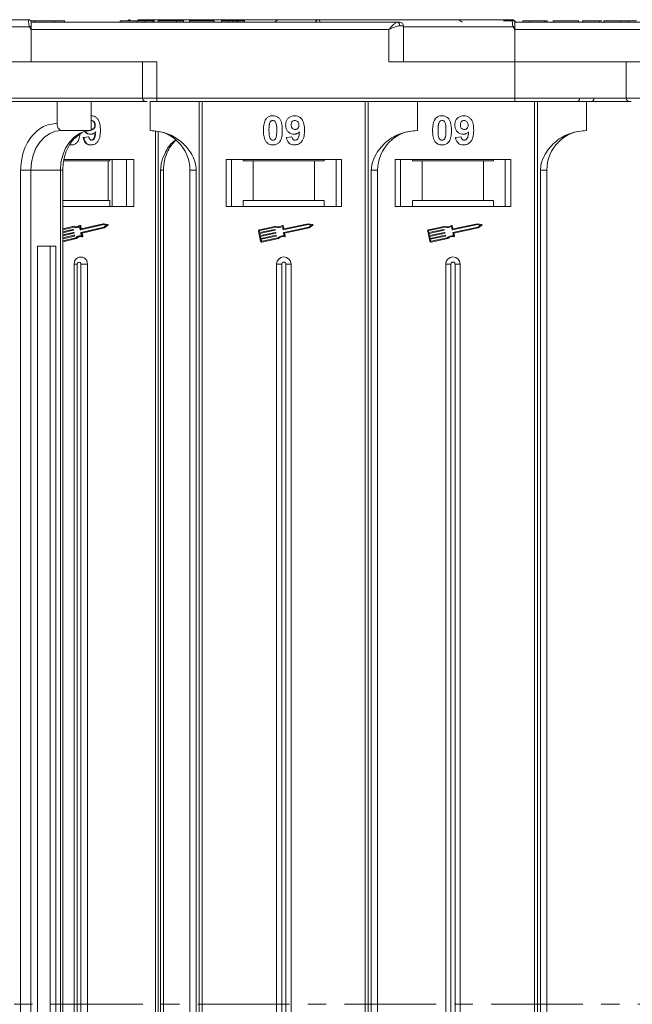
# Model space of a CAD drawing. Header units: millimetres. Extents: x -1004 to 529, y -22 to 1052.
# Tile 17 of 78: x -373 to -288, y 333 to 469. Entities that reach past the tile are written whole.
import ezdxf

# ---------------------------------------------------------------- set-up
doc = ezdxf.new("R2010")
doc.units = ezdxf.units.MM
doc.linetypes.add('CENTERX2', pattern=[20.32, 12.7, -2.54, 2.54, -2.54])

msp = doc.modelspace()

# ---------------------------------------------------------------- linework, layer by layer
at = {"color": 7, "linetype": 'Continuous', "lineweight": 15}
for p, q in [((-371.466, 468.026), (-402.623, 468.026)), ((-371.582, 469.026), (-371.582, 469.026)), ((-371.232, 467.676), (-371.466, 468.026)), ((-371.295, 468.876), (-370.718, 468.876)), ((-358.911, 468.676), (-371.232, 468.676)), ((-320.542, 468.676), (-371.232, 468.676)), ((-370.718, 468.876), (-370.718, 468.676)), ((-368.042, 468.676), (-368.042, 468.876)), ((-366.61, 468.676), (-366.61, 468.876)), ((-358.911, 468.676), (-358.911, 468.876)), ((-355.129, 468.676), (-357.95, 468.676)), ((-356.532, 468.676), (-356.532, 468.876)), ((-356.468, 469.026), (-336.907, 469.026)), ((-355.479, 468.676), (-355.479, 468.876)), ((-354.391, 468.676), (-354.391, 468.876)), ((-354.168, 468.876), (-354.168, 468.676)), ((-343.911, 468.676), (-354.168, 468.676)), ((-353.655, 468.876), (-353.655, 468.676)), ((-353.655, 468.876), (-351.091, 468.876)), ((-351.091, 468.876), (-351.091, 468.676)), ((-351.091, 468.876), (-350.129, 468.876)), ((-350.129, 468.876), (-350.129, 468.676)), ((-349.296, 468.876), (-349.296, 468.676)), ((-349.296, 468.876), (-345.898, 468.876)), ((-345.898, 468.876), (-345.898, 468.676)), ((-344.873, 468.876), (-344.873, 468.676)), ((-344.873, 468.876), (-343.911, 468.876)), ((-343.911, 468.676), (-343.911, 468.876)), ((-343.274, 468.676), (-343.274, 468.876)), ((-342.759, 468.676), (-342.759, 468.876)), ((-342.629, 468.676), (-342.629, 468.876)), ((-342.629, 468.876), (-341.668, 468.876)), ((-337.492, 468.676), (-342.232, 468.676)), ((-341.668, 468.876), (-341.668, 468.676)), ((-319.66, 468.176), (-320.169, 468.176)), ((-319.66, 463.176), (-319.66, 468.176)), ((-304.466, 468.026), (-319.66, 468.026)), ((-304.582, 469.026), (-304.582, 469.026)), ((-304.232, 467.676), (-304.466, 468.026)), ((-304.27, 468.835), (-304.27, 468.876)), ((-291.911, 468.676), (-304.232, 468.676)), ((-253.542, 468.676), (-304.232, 468.676)), ((-304.161, 468.676), (-304.161, 468.876)), ((-303.136, 468.676), (-303.136, 468.876)), ((-303.136, 468.876), (-302.174, 468.876)), ((-302.174, 468.876), (-302.174, 468.676)), ((-302.174, 468.876), (-300.059, 468.876)), ((-300.059, 468.876), (-300.059, 468.676)), ((-300.059, 468.876), (-299.738, 468.876)), ((-299.738, 468.876), (-299.738, 468.676)), ((-298.905, 468.676), (-298.905, 468.876)), ((-298.905, 468.876), (-295.379, 468.876)), ((-295.379, 468.876), (-295.379, 468.676)), ((-294.866, 468.876), (-294.866, 468.676)), ((-292.488, 468.676), (-292.488, 468.876)), ((-292.201, 468.876), (-292.488, 468.876)), ((-291.911, 468.676), (-291.911, 468.876)), ((-288.129, 468.676), (-290.95, 468.676)), ((-289.532, 468.676), (-289.532, 468.876)), ((-288.479, 468.676), (-288.479, 468.876)), ((-371.232, 467.676), (-321.66, 467.676)), ((-371.232, 463.176), (-371.232, 467.676)), ((-321.66, 467.676), (-321.66, 463.176)), ((-304.232, 463.176), (-304.232, 467.676)), ((-304.232, 467.676), (-254.66, 467.676)), ((-371.232, 463.176), (-392.359, 463.176)), ((-353.803, 463.176), (-371.232, 463.176)), ((-355.803, 463.176), (-355.803, 458.176)), ((-353.803, 458.176), (-353.803, 463.176)), ((-321.66, 463.176), (-304.232, 463.176)), ((-286.803, 463.176), (-304.232, 463.176)), ((-304.232, 463.176), (-304.232, 458.176)), ((-288.803, 463.176), (-288.803, 458.176)), ((-355.803, 458.176), (-392.359, 458.176)), ((-353.803, 458.176), (-355.803, 458.176)), ((-304.232, 458.176), (-353.803, 458.176)), ((-353.803, 458.176), (-353.803, 457.676)), ((-304.232, 458.176), (-304.232, 457.676)), ((-288.803, 458.176), (-304.232, 458.176)), ((-286.803, 458.176), (-288.803, 458.176)), ((-367.644, 454.676), (-367.644, 457.676)), ((-362.914, 457.676), (-362.914, 453.676)), ((-354.732, 457.676), (-354.732, 453.676)), ((-353.803, 457.676), (-304.232, 457.676)), ((-347.939, 457.676), (-347.939, 332.676)), ((-347.52, 332.676), (-347.52, 457.676)), ((-324.944, 457.676), (-324.944, 332.676)), ((-324.525, 332.676), (-324.525, 457.676)), ((-317.732, 453.676), (-317.732, 457.676)), ((-301.514, 457.676), (-301.514, 332.676)), ((-301.095, 332.676), (-301.095, 457.676)), ((-294.302, 453.676), (-294.302, 457.676)), ((-362.876, 455.727), (-362.914, 455.727)), ((-362.914, 455.051), (-362.862, 455.06)), ((-362.337, 454.405), (-362.417, 454.405)), ((-362.914, 453.676), (-367.014, 453.676)), ((-363.31, 452.804), (-364.015, 452.72)), ((-363.935, 452.72), (-364.015, 452.72)), ((-363.935, 452.72), (-363.23, 452.804)), ((-363.23, 452.804), (-363.31, 452.804)), ((-362.946, 453.163), (-363.026, 453.163)), ((-362.827, 453.829), (-362.914, 453.845)), ((-354, 453.627), (-354, 332.676)), ((-353.634, 332.676), (-353.634, 453.565)), ((-335.873, 452.72), (-335.104, 452.804)), ((-312.443, 452.72), (-311.674, 452.804)), ((-365.65, 451.676), (-365.73, 451.676)), ((-362.929, 451.676), (-363.009, 451.676)), ((-360.57, 449.476), (-366.727, 449.476)), ((-357.013, 449.676), (-366.69, 449.676)), ((-360.57, 443.976), (-360.57, 449.476)), ((-360.57, 449.476), (-360.321, 449.476)), ((-360.321, 449.676), (-360.321, 449.476)), ((-360.022, 449.676), (-360.022, 443.176)), ((-358.014, 443.176), (-358.014, 449.676)), ((-357.013, 443.176), (-357.013, 449.676)), ((-328.232, 449.676), (-344.232, 449.676)), ((-344.232, 449.676), (-344.232, 443.176)), ((-343.482, 443.176), (-343.482, 449.676)), ((-341.845, 449.476), (-341.845, 449.676)), ((-341.845, 449.476), (-340.482, 449.476)), ((-340.482, 449.476), (-340.482, 443.976)), ((-331.982, 449.476), (-340.482, 449.476)), ((-331.982, 443.976), (-331.982, 449.476)), ((-331.982, 449.476), (-330.618, 449.476)), ((-330.618, 449.676), (-330.618, 449.476)), ((-328.982, 449.676), (-328.982, 443.176)), ((-328.232, 443.176), (-328.232, 449.676)), ((-304.802, 449.676), (-320.802, 449.676)), ((-320.802, 449.676), (-320.802, 443.176)), ((-320.052, 443.176), (-320.052, 449.676)), ((-318.416, 449.476), (-318.416, 449.676)), ((-318.416, 449.476), (-317.052, 449.476)), ((-317.052, 449.476), (-317.052, 443.976)), ((-308.552, 449.476), (-317.052, 449.476)), ((-308.552, 443.976), (-308.552, 449.476)), ((-308.552, 449.476), (-307.189, 449.476)), ((-307.189, 449.676), (-307.189, 449.476)), ((-305.552, 449.676), (-305.552, 443.176)), ((-304.802, 443.176), (-304.802, 449.676)), ((-372.689, 448.176), (-372.689, 332.676)), ((-371.282, 448.176), (-372.689, 448.176)), ((-367.182, 448.176), (-371.282, 448.176)), ((-371.282, 332.676), (-371.282, 448.176)), ((-367.182, 448.176), (-367.182, 332.676)), ((-367.182, 448.176), (-366.847, 448.176)), ((-366.847, 332.676), (-366.847, 448.176)), ((-353.295, 448.176), (-353.295, 332.676)), ((-352.906, 448.176), (-353.295, 448.176)), ((-352.906, 332.676), (-352.906, 448.176)), ((-349.232, 448.176), (-348.346, 448.176)), ((-349.232, 448.176), (-349.232, 332.676)), ((-348.346, 332.676), (-348.346, 448.176)), ((-324.117, 448.176), (-324.117, 332.676)), ((-323.232, 448.176), (-324.117, 448.176)), ((-323.232, 332.676), (-323.232, 448.176)), ((-300.688, 448.176), (-300.688, 332.676)), ((-299.802, 448.176), (-300.688, 448.176)), ((-299.802, 332.676), (-299.802, 448.176)), ((-360.57, 443.976), (-366.847, 443.976)), ((-366.847, 443.176), (-357.013, 443.176)), ((-360.321, 443.976), (-360.57, 443.976)), ((-360.321, 443.176), (-360.321, 443.976)), ((-344.232, 443.176), (-328.232, 443.176)), ((-341.845, 443.976), (-341.845, 443.176)), ((-340.482, 443.976), (-341.845, 443.976)), ((-331.982, 443.976), (-340.482, 443.976)), ((-330.618, 443.976), (-331.982, 443.976)), ((-330.618, 443.176), (-330.618, 443.976)), ((-320.802, 443.176), (-304.802, 443.176)), ((-317.052, 443.976), (-318.416, 443.976)), ((-318.416, 443.976), (-318.416, 443.176)), ((-308.552, 443.976), (-317.052, 443.976)), ((-307.189, 443.976), (-308.552, 443.976)), ((-307.189, 443.176), (-307.189, 443.976)), ((-365.336, 440.428), (-366.847, 440.08)), ((-365.255, 440.428), (-366.847, 440.062)), ((-365.336, 440.428), (-365.255, 440.428)), ((-364.525, 440.534), (-364.445, 440.534)), ((-364.413, 440.546), (-364.493, 440.546)), ((-364.28, 440.083), (-364.36, 440.499)), ((-361.159, 440.653), (-364.331, 439.921)), ((-361.24, 440.773), (-364.275, 440.073)), ((-361.16, 440.773), (-364.248, 440.061)), ((-361.24, 440.773), (-361.16, 440.773)), ((-361.197, 440.644), (-360.834, 440.566)), ((-360.834, 440.566), (-361.172, 440.308)), ((-360.609, 440.655), (-361.16, 440.773)), ((-360.754, 440.566), (-361.159, 440.653)), ((-361.092, 440.308), (-360.754, 440.566)), ((-361.048, 440.198), (-360.588, 440.549)), ((-360.834, 440.566), (-360.754, 440.566)), ((-337.314, 440.428), (-339.592, 439.947)), ((-336.249, 440.083), (-336.337, 440.499)), ((-332.843, 440.653), (-336.305, 439.921)), ((-332.844, 440.773), (-336.214, 440.061)), ((-332.243, 440.655), (-332.844, 440.773)), ((-332.401, 440.566), (-332.843, 440.653)), ((-332.77, 440.308), (-332.401, 440.566)), ((-332.723, 440.198), (-332.221, 440.549)), ((-313.884, 440.428), (-316.163, 439.947)), ((-312.819, 440.083), (-312.907, 440.499)), ((-309.414, 440.653), (-312.875, 439.921)), ((-309.415, 440.773), (-312.784, 440.061)), ((-308.813, 440.655), (-309.415, 440.773)), ((-308.972, 440.566), (-309.414, 440.653)), ((-309.341, 440.308), (-308.972, 440.566)), ((-309.293, 440.198), (-308.791, 440.549)), ((-365.266, 440.306), (-366.847, 439.942)), ((-366.847, 439.642), (-365.41, 439.973)), ((-365.49, 439.973), (-366.847, 439.66)), ((-365.388, 439.858), (-366.847, 439.521)), ((-366.847, 439.221), (-365.332, 439.571)), ((-365.412, 439.571), (-366.847, 439.24)), ((-365.31, 439.456), (-366.847, 439.101)), ((-366.847, 438.801), (-365.254, 439.168)), ((-365.334, 439.168), (-366.847, 438.82)), ((-365.232, 439.054), (-366.847, 438.681)), ((-365.49, 439.973), (-365.41, 439.973)), ((-365.404, 439.973), (-365.484, 439.973)), ((-365.412, 439.571), (-365.332, 439.571)), ((-365.326, 439.571), (-365.406, 439.571)), ((-365.378, 439.95), (-365.367, 439.893)), ((-365.334, 439.168), (-365.254, 439.168)), ((-365.249, 439.169), (-365.329, 439.169)), ((-365.3, 439.548), (-365.289, 439.49)), ((-365.222, 439.146), (-365.211, 439.088)), ((-365.012, 440.236), (-364.932, 440.236)), ((-364.52, 440.344), (-364.443, 439.944)), ((-364.363, 439.944), (-364.449, 440.388)), ((-364.443, 439.944), (-364.363, 439.944)), ((-364.416, 439.921), (-364.336, 439.921)), ((-364.33, 439.108), (-364.41, 439.108)), ((-364.365, 439.542), (-364.281, 439.107)), ((-364.365, 439.542), (-364.285, 439.542)), ((-361.172, 440.308), (-364.344, 439.577)), ((-364.344, 439.577), (-364.264, 439.577)), ((-364.199, 439.098), (-364.285, 439.542)), ((-364.264, 439.577), (-361.092, 440.308)), ((-364.259, 440.061), (-364.248, 440.061)), ((-364.163, 439.48), (-361.048, 440.198)), ((-364.077, 439.036), (-364.163, 439.48)), ((-361.172, 440.308), (-361.092, 440.308)), ((-339.728, 439.738), (-339.437, 438.359)), ((-339.613, 439.763), (-339.565, 439.533)), ((-337.325, 440.306), (-339.568, 439.832)), ((-339.565, 439.533), (-337.482, 439.973)), ((-337.458, 439.858), (-339.541, 439.418)), ((-339.541, 439.418), (-339.48, 439.131)), ((-339.48, 439.131), (-337.397, 439.571)), ((-337.373, 439.456), (-339.456, 439.016)), ((-339.395, 438.728), (-337.312, 439.168)), ((-337.288, 439.054), (-339.371, 438.614)), ((-337.447, 439.95), (-337.435, 439.893)), ((-337.362, 439.548), (-337.35, 439.49)), ((-337.277, 439.146), (-337.265, 439.088)), ((-336.339, 439.944), (-336.433, 440.388)), ((-336.161, 439.098), (-336.254, 439.542)), ((-336.232, 439.577), (-332.77, 440.308)), ((-336.121, 439.48), (-332.723, 440.198)), ((-336.027, 439.036), (-336.121, 439.48)), ((-316.299, 439.738), (-316.007, 438.359)), ((-316.184, 439.763), (-316.135, 439.533)), ((-313.896, 440.306), (-316.139, 439.832)), ((-316.135, 439.533), (-314.053, 439.973)), ((-314.028, 439.858), (-316.111, 439.418)), ((-316.111, 439.418), (-316.05, 439.131)), ((-316.05, 439.131), (-313.968, 439.571)), ((-313.943, 439.456), (-316.026, 439.016)), ((-315.965, 438.728), (-313.883, 439.168)), ((-313.859, 439.054), (-315.941, 438.614)), ((-314.018, 439.95), (-314.006, 439.893)), ((-313.933, 439.548), (-313.921, 439.49)), ((-313.848, 439.146), (-313.836, 439.088)), ((-312.91, 439.944), (-313.004, 440.388)), ((-312.731, 439.098), (-312.825, 439.542)), ((-312.802, 439.577), (-309.341, 440.308)), ((-312.692, 439.48), (-309.293, 440.198)), ((-312.598, 439.036), (-312.692, 439.48)), ((-366.847, 438.381), (-364.977, 438.812)), ((-365.057, 438.812), (-366.847, 438.4)), ((-366.847, 438.261), (-364.922, 438.705)), ((-365.057, 438.812), (-364.977, 438.812)), ((-364.222, 438.966), (-364.209, 438.965)), ((-364.142, 438.966), (-364.222, 438.966)), ((-364.209, 438.965), (-364.129, 438.965)), ((-339.456, 439.016), (-339.395, 438.728)), ((-339.371, 438.614), (-339.322, 438.384)), ((-339.252, 438.338), (-337.01, 438.812)), ((-339.228, 438.223), (-336.95, 438.705)), ((-316.026, 439.016), (-315.965, 438.728)), ((-315.941, 438.614), (-315.893, 438.384)), ((-315.823, 438.338), (-313.58, 438.812)), ((-315.799, 438.223), (-313.52, 438.705)), ((-370.336, 437.676), (-370.336, 332.676)), ((-367.813, 437.676), (-370.336, 437.676)), ((-368.589, 332.676), (-368.589, 437.676)), ((-367.813, 332.676), (-367.813, 437.676)), ((-365.26, 435.176), (-365.26, 332.676)), ((-365.26, 435.176), (-364.845, 435.176)), ((-364.845, 435.176), (-364.845, 332.676)), ((-363.428, 435.176), (-364.323, 435.176)), ((-364.323, 332.676), (-364.323, 435.176)), ((-363.428, 332.676), (-363.428, 435.176)), ((-337.232, 435.176), (-337.232, 332.676)), ((-337.232, 435.176), (-336.517, 435.176)), ((-336.517, 435.176), (-336.517, 332.676)), ((-335.947, 332.676), (-335.947, 435.176)), ((-335.232, 435.176), (-335.947, 435.176)), ((-335.232, 332.676), (-335.232, 435.176)), ((-313.802, 435.176), (-313.802, 332.676)), ((-313.802, 435.176), (-313.087, 435.176)), ((-313.087, 435.176), (-313.087, 332.676)), ((-312.517, 332.676), (-312.517, 435.176)), ((-311.802, 435.176), (-312.517, 435.176)), ((-311.802, 332.676), (-311.802, 435.176)), ((-372.689, 332.676), (-372.689, 217.176)), ((-371.282, 217.176), (-371.282, 332.676)), ((-370.336, 332.676), (-370.336, 227.676)), ((-368.589, 227.676), (-368.589, 332.676)), ((-367.813, 227.676), (-367.813, 332.676)), ((-367.182, 332.676), (-367.182, 217.176)), ((-366.847, 217.176), (-366.847, 332.676)), ((-365.26, 332.676), (-365.26, 230.176)), ((-364.845, 332.676), (-364.845, 230.176)), ((-364.323, 230.176), (-364.323, 332.676)), ((-363.428, 230.176), (-363.428, 332.676)), ((-354, 332.676), (-354, 211.724)), ((-353.634, 211.786), (-353.634, 332.676)), ((-353.295, 332.676), (-353.295, 217.176)), ((-352.906, 217.176), (-352.906, 332.676)), ((-349.232, 332.676), (-349.232, 217.176)), ((-348.346, 217.176), (-348.346, 332.676)), ((-347.939, 332.676), (-347.939, 207.676)), ((-347.52, 207.676), (-347.52, 332.676)), ((-337.232, 332.676), (-337.232, 230.176)), ((-336.517, 332.676), (-336.517, 230.176)), ((-335.947, 230.176), (-335.947, 332.676)), ((-335.232, 230.176), (-335.232, 332.676)), ((-324.944, 332.676), (-324.944, 207.676)), ((-324.525, 207.676), (-324.525, 332.676)), ((-324.117, 332.676), (-324.117, 217.176)), ((-323.232, 217.176), (-323.232, 332.676)), ((-313.802, 332.676), (-313.802, 230.176)), ((-313.087, 332.676), (-313.087, 230.176)), ((-312.517, 230.176), (-312.517, 332.676)), ((-311.802, 230.176), (-311.802, 332.676)), ((-301.514, 332.676), (-301.514, 207.676)), ((-301.095, 207.676), (-301.095, 332.676)), ((-300.688, 332.676), (-300.688, 217.176)), ((-299.802, 217.176), (-299.802, 332.676))]:
    msp.add_line(p, q, dxfattribs=at)
at = {"color": 1, "linetype": 'CENTERX2', "lineweight": 13}
msp.add_line((355.422, 332.676), (-482.661, 332.676), dxfattribs=at)
at = {"color": 7, "linetype": 'Continuous', "lineweight": 15, "flags": 128}
for points in [[(-371.232, 468.676), (-371.232, 468.676)], [(-304.232, 468.676), (-304.232, 468.676)], [(-371.282, 448.176), (-371.2, 449.249), (-370.957, 450.28), (-370.563, 451.231), (-370.032, 452.065), (-369.385, 452.749), (-368.647, 453.257), (-367.846, 453.57), (-367.014, 453.676)], [(-362.914, 453.676), (-363.747, 453.57), (-364.548, 453.257), (-365.286, 452.749), (-365.932, 452.065), (-366.463, 451.231), (-366.858, 450.28), (-367.1, 449.249), (-367.182, 448.176)], [(-365.484, 439.973), (-365.485, 439.973), (-365.49, 439.973)], [(-365.406, 439.571), (-365.407, 439.571), (-365.412, 439.571)], [(-365.329, 439.169), (-365.329, 439.169), (-365.334, 439.168)], [(-364.37, 438.99), (-364.327, 438.986), (-364.222, 438.966)]]:
    msp.add_lwpolyline(points, dxfattribs=at)
at = {"color": 7, "linetype": 'Continuous', "lineweight": 15}
for centre, radius, start, end in [((-371.582, 468.676), 0.35, 0.00057, 90.00191), ((-335.688, 401.098), 75.89, 117.92809, 118.12821), ((-357.489, 468.713), 0.313, 90.78246, 147.77245), ((-357.488, 468.712), 0.313, 90.79434, 147.73161), ((-336.732, 468.026), 1, 90, 139.4584), ((-331.456, 468.69), 0.336, 92.60815, 182.38988), ((-331.454, 468.689), 0.337, 92.61444, 182.30903), ((-320.617, 468.231), 0.451, 352.91869, 80.47981), ((-320.16, 468.176), 0.5, 0, 90), ((-312.302, 468.026), 1, 40.5416, 90), ((-304.582, 468.676), 0.35, 0.00057, 90.00191), ((-268.688, 401.098), 75.89, 117.92809, 118.12821), ((-355.303, 458.176), 0.5, 180, 270), ((-295.714, 458.176), 0.5, 270, 0), ((-293.731, 458.176), 0.5, 270, 0), ((-288.303, 458.176), 0.5, 180, 270), ((-354.732, 448.176), 5.5, 0, 90), ((-317.732, 448.176), 5.5, 90, 180), ((-294.302, 448.176), 5.5, 90, 180), ((-364.931, 441.101), 0.747, 244.22467, 310.55629), ((-365.016, 441.112), 0.759, 273.36065, 310.29954), ((-364.493, 440.495), 0.0509, 90.24062, 130.35314), ((-364.412, 440.492), 0.0528, 7.30514, 128.70232), ((-360.625, 440.597), 0.0603, 307.69712, 74.21715), ((-336.96, 441.226), 0.873, 246.11204, 307.44471), ((-336.394, 440.487), 0.0587, 11.9297, 127.44471), ((-332.254, 440.597), 0.0587, 304.95116, 78.90824), ((-313.531, 441.226), 0.873, 246.11204, 307.44471), ((-312.965, 440.487), 0.0587, 11.9297, 127.44471), ((-308.825, 440.597), 0.0587, 304.95116, 78.90824), ((-365.405, 439.946), 0.0271, 8.32416, 100.8818), ((-365.396, 439.886), 0.0294, 285.60851, 12.74305), ((-365.327, 439.544), 0.0271, 8.32416, 100.8818), ((-365.011, 441.075), 0.839, 248.593, 269.96086), ((-365.318, 439.484), 0.0294, 285.60851, 12.74305), ((-364.931, 441.08), 0.843, 246.58618, 304.90611), ((-365.249, 439.142), 0.0271, 8.32416, 100.8818), ((-365.24, 439.082), 0.0294, 285.60851, 12.74305), ((-364.401, 438.234), 0.875, 90.58358, 138.58316), ((-364.327, 438.244), 0.863, 81.47043, 138.84219), ((-364.416, 439.948), 0.0274, 188.63445, 268.36057), ((-364.336, 439.548), 0.0294, 105.60851, 192.74305), ((-364.336, 439.948), 0.0271, 188.32416, 280.8818), ((-364.256, 439.548), 0.0294, 105.60851, 192.74305), ((-364.253, 440.087), 0.0271, 188.32416, 280.8818), ((-339.556, 439.775), 0.176, 101.9297, 191.9297), ((-339.556, 439.775), 0.0587, 101.9297, 191.9297), ((-337.476, 439.944), 0.0294, 11.9297, 101.9297), ((-337.464, 439.887), 0.0294, 281.9297, 11.9297), ((-337.391, 439.542), 0.0294, 11.9297, 101.9297), ((-337.379, 439.484), 0.0294, 281.9297, 11.9297), ((-336.96, 441.226), 0.99, 248.37041, 302.16635), ((-337.306, 439.14), 0.0294, 11.9297, 101.9297), ((-337.294, 439.082), 0.0294, 281.9297, 11.9297), ((-336.304, 438.118), 0.99, 81.69305, 135.48899), ((-336.311, 439.95), 0.0294, 191.9297, 281.9297), ((-336.226, 439.548), 0.0294, 101.9297, 191.9297), ((-336.22, 440.089), 0.0294, 191.9297, 281.9297), ((-316.126, 439.775), 0.176, 101.9297, 191.9297), ((-316.126, 439.775), 0.0587, 101.9297, 191.9297), ((-314.047, 439.944), 0.0294, 11.9297, 101.9297), ((-314.035, 439.887), 0.0294, 281.9297, 11.9297), ((-313.962, 439.542), 0.0294, 11.9297, 101.9297), ((-313.95, 439.484), 0.0294, 281.9297, 11.9297), ((-313.531, 441.226), 0.99, 248.37041, 302.16635), ((-313.877, 439.14), 0.0294, 11.9297, 101.9297), ((-313.865, 439.082), 0.0294, 281.9297, 11.9297), ((-312.874, 438.118), 0.99, 81.69305, 135.48899), ((-312.881, 439.95), 0.0294, 191.9297, 281.9297), ((-312.796, 439.548), 0.0294, 101.9297, 191.9297), ((-312.791, 440.089), 0.0294, 191.9297, 281.9297), ((-364.329, 438.23), 0.76, 75.78244, 141.29256), ((-364.131, 439.022), 0.0562, 258.9022, 14.44444), ((-339.265, 438.396), 0.176, 191.9297, 281.9297), ((-339.265, 438.396), 0.0587, 191.9297, 281.9297), ((-336.304, 438.118), 0.873, 76.41469, 137.74736), ((-336.085, 439.023), 0.0587, 256.41469, 11.9297), ((-315.835, 438.396), 0.176, 191.9297, 281.9297), ((-315.835, 438.396), 0.0587, 191.9297, 281.9297), ((-312.874, 438.118), 0.873, 76.41469, 137.74736), ((-312.655, 439.023), 0.0587, 256.41469, 11.9297), ((-364.344, 435.24), 0.919, 355.9743, 184.0257), ((-364.584, 435.194), 0.262, 355.9743, 184.0257), ((-336.232, 435.176), 1, 0, 180), ((-336.232, 435.176), 0.285, 0, 180), ((-312.802, 435.176), 1, 0, 180), ((-312.802, 435.176), 0.285, 0, 180)]:
    msp.add_arc(centre, radius, start, end, dxfattribs=at)
for points, knots in [([(-371.582, 469.026), (-372.895, 469.026), (-375.56, 469.026), (-379.55, 469.026), (-383.193, 469.026), (-386.429, 469.026), (-389.254, 469.026), (-391.915, 469.026), (-395.194, 469.026), (-397.982, 469.026), (-400.184, 469.026), (-401.655, 469.026), (-402.821, 469.026), (-403.592, 469.026), (-403.686, 469.026), (-403.732, 469.026)], [0, 0, 0, 0, 0.077724, 0.157824, 0.2401354, 0.3044544, 0.368763, 0.4344301, 0.5000865, 0.631237, 0.695556, 0.7598646, 0.8421852, 0.9222831, 1, 1, 1, 1]), ([(-371.466, 468.026), (-371.483, 468.082), (-371.52, 468.205), (-371.549, 468.391), (-371.568, 468.573), (-371.58, 468.756), (-371.582, 468.902), (-371.583, 469.005), (-371.582, 469.018), (-371.582, 469.026)], [0, 0, 0, 0, 0.11179766, 0.24433031, 0.36864803, 0.50040117, 0.68722264, 0.82796766, 1, 1, 1, 1]), ([(-371.232, 468.676), (-371.232, 468.664), (-371.232, 468.642), (-371.232, 468.47), (-371.232, 468.285), (-371.232, 468.169), (-371.232, 468.15)], [0, 0, 0, 0, 0.3133566, 0.6267132, 0.9400698, 1, 1, 1, 1]), ([(-368.042, 468.876), (-368.166, 468.876), (-368.541, 468.876), (-369.226, 468.876), (-369.978, 468.876), (-370.495, 468.876), (-370.671, 468.876), (-370.718, 468.876)], [0, 0, 0, 0, 0.1351351, 0.4089874, 0.6793749, 0.9156316, 1, 1, 1, 1]), ([(-366.614, 468.876), (-366.629, 468.876), (-366.658, 468.876), (-367.007, 468.876), (-367.499, 468.876), (-367.878, 468.876), (-368.042, 468.876)], [0, 0, 0, 0, 0.2611158, 0.5317063, 0.7971372, 1, 1, 1, 1]), ([(-356.532, 468.876), (-356.666, 468.876), (-357.07, 468.876), (-357.724, 468.876), (-358.342, 468.876), (-358.77, 468.876), (-358.901, 468.876), (-358.909, 468.876), (-358.911, 468.876)], [0, 0, 0, 0, 0.1013981, 0.3069957, 0.5061443, 0.6852619, 0.9245571, 1, 1, 1, 1]), ([(-357.553, 469.019), (-357.591, 469.012), (-357.667, 468.996), (-357.763, 468.949), (-357.807, 468.895), (-357.823, 468.876)], [0, 0, 0, 0, 0.3947207, 0.7808984, 1, 1, 1, 1]), ([(-355.479, 468.876), (-355.541, 468.876), (-355.665, 468.876), (-355.849, 468.876), (-356.025, 468.876), (-356.192, 468.876), (-356.362, 468.876), (-356.475, 468.876), (-356.532, 468.876)], [0, 0, 0, 0, 0.1854289, 0.3721896, 0.5277082, 0.6838775, 0.8416784, 1, 1, 1, 1]), ([(-354.391, 468.876), (-354.451, 468.876), (-354.571, 468.876), (-354.888, 468.876), (-355.209, 468.876), (-355.45, 468.876), (-355.479, 468.876)], [0, 0, 0, 0, 0.2508959, 0.5021661, 0.9405117, 1, 1, 1, 1]), ([(-354.168, 468.876), (-354.168, 468.876), (-354.169, 468.876), (-354.184, 468.876), (-354.208, 468.876), (-354.25, 468.876), (-354.306, 468.876), (-354.363, 468.876), (-354.391, 468.876)], [0, 0, 0, 0, 0.1539502, 0.3081809, 0.478699, 0.6499612, 0.8242026, 1, 1, 1, 1]), ([(-343.274, 468.876), (-343.361, 468.876), (-343.501, 468.876), (-343.676, 468.876), (-343.795, 468.876), (-343.905, 468.876), (-343.909, 468.876), (-343.911, 468.876)], [0, 0, 0, 0, 0.1893295, 0.3022223, 0.4156123, 0.5487324, 1, 1, 1, 1]), ([(-342.759, 468.876), (-342.8, 468.876), (-342.876, 468.876), (-343.046, 468.876), (-343.181, 468.876), (-343.257, 468.876), (-343.274, 468.876)], [0, 0, 0, 0, 0.3303982, 0.6247668, 0.9173609, 1, 1, 1, 1]), ([(-342.629, 468.876), (-342.631, 468.876), (-342.634, 468.876), (-342.643, 468.876), (-342.657, 468.876), (-342.678, 468.876), (-342.708, 468.876), (-342.742, 468.876), (-342.759, 468.876)], [0, 0, 0, 0, 0.1559964, 0.3121249, 0.4808949, 0.6502119, 0.8232477, 1, 1, 1, 1]), ([(-304.582, 469.026), (-305.895, 469.026), (-308.56, 469.026), (-312.55, 469.026), (-316.193, 469.026), (-319.429, 469.026), (-322.254, 469.026), (-324.915, 469.026), (-328.194, 469.026), (-330.982, 469.026), (-333.184, 469.026), (-334.655, 469.026), (-335.821, 469.026), (-336.592, 469.026), (-336.686, 469.026), (-336.732, 469.026)], [0, 0, 0, 0, 0.077724, 0.157824, 0.2401354, 0.3044544, 0.368763, 0.4344301, 0.5000865, 0.631237, 0.695556, 0.7598646, 0.8421852, 0.9222831, 1, 1, 1, 1]), ([(-331.47, 469.026), (-331.433, 469.018), (-331.367, 469.005), (-331.271, 468.901), (-331.204, 468.789), (-331.181, 468.693), (-331.177, 468.676)], [0, 0, 0, 0, 0.31691289, 0.57620242, 0.92042825, 1, 1, 1, 1]), ([(-321.66, 467.676), (-321.554, 467.798), (-321.343, 468.043), (-321.033, 468.373), (-320.754, 468.623), (-320.61, 468.659), (-320.542, 468.676)], [0, 0, 0, 0, 0.2511309, 0.5018046, 0.7656407, 1, 1, 1, 1]), ([(-320.169, 468.176), (-320.264, 468.166), (-320.474, 468.144), (-320.972, 467.972), (-321.391, 467.792), (-321.66, 467.676)], [0, 0, 0, 0, 0.2270634, 0.5015869, 1, 1, 1, 1]), ([(-304.27, 468.876), (-304.324, 468.876), (-304.432, 468.876), (-304.736, 468.876), (-305.201, 468.876), (-305.588, 468.876), (-305.822, 468.876)], [0, 0, 0, 0, 0.2064605, 0.4135145, 0.6452106, 1, 1, 1, 1]), ([(-304.466, 468.026), (-304.483, 468.082), (-304.52, 468.205), (-304.549, 468.391), (-304.568, 468.573), (-304.58, 468.756), (-304.582, 468.902), (-304.583, 469.005), (-304.582, 469.018), (-304.582, 469.026)], [0, 0, 0, 0, 0.11179766, 0.24433031, 0.36864803, 0.50040117, 0.68722264, 0.82796766, 1, 1, 1, 1]), ([(-304.232, 468.676), (-304.232, 468.664), (-304.232, 468.642), (-304.232, 468.47), (-304.232, 468.285), (-304.232, 468.169), (-304.232, 468.15)], [0, 0, 0, 0, 0.3133566, 0.6267132, 0.9400698, 1, 1, 1, 1]), ([(-292.488, 468.876), (-292.621, 468.876), (-293.025, 468.876), (-293.685, 468.876), (-294.307, 468.876), (-294.732, 468.876), (-294.857, 468.876), (-294.865, 468.876), (-294.866, 468.876)], [0, 0, 0, 0, 0.1021706, 0.3092201, 0.51365, 0.6922749, 0.9324126, 1, 1, 1, 1]), ([(-289.532, 468.876), (-289.666, 468.876), (-290.07, 468.876), (-290.724, 468.876), (-291.342, 468.876), (-291.77, 468.876), (-291.901, 468.876), (-291.909, 468.876), (-291.911, 468.876)], [0, 0, 0, 0, 0.1013981, 0.3069957, 0.5061443, 0.6852619, 0.9245571, 1, 1, 1, 1]), ([(-288.479, 468.876), (-288.541, 468.876), (-288.665, 468.876), (-288.849, 468.876), (-289.025, 468.876), (-289.192, 468.876), (-289.362, 468.876), (-289.475, 468.876), (-289.532, 468.876)], [0, 0, 0, 0, 0.1854289, 0.3721896, 0.5277082, 0.6838775, 0.8416784, 1, 1, 1, 1]), ([(-287.391, 468.876), (-287.451, 468.876), (-287.571, 468.876), (-287.888, 468.876), (-288.209, 468.876), (-288.45, 468.876), (-288.479, 468.876)], [0, 0, 0, 0, 0.2508959, 0.5021661, 0.9405117, 1, 1, 1, 1]), ([(-392.044, 457.676), (-390.973, 457.676), (-388.798, 457.676), (-385.129, 457.676), (-381.474, 457.676), (-377.943, 457.676), (-374.62, 457.676), (-371.239, 457.676), (-367.834, 457.676), (-364.464, 457.676), (-361.193, 457.676), (-358.055, 457.676), (-356.102, 457.676), (-355.135, 457.676)], [0, 0, 0, 0, 0.1022909, 0.207754, 0.3161876, 0.4009465, 0.4857189, 0.5722814, 0.6588576, 0.7454201, 0.8319963, 0.9167553, 1, 1, 1, 1]), ([(-354.785, 457.676), (-354.764, 457.676), (-354.633, 457.676), (-354.287, 457.676), (-353.962, 457.676), (-353.803, 457.676)], [0, 0, 0, 0, 0.0866478, 0.5559493, 1, 1, 1, 1]), ([(-304.232, 457.676), (-302.891, 457.676), (-300.167, 457.676), (-296.079, 457.676), (-292.356, 457.676), (-289.696, 457.676), (-288.439, 457.676), (-288.135, 457.676)], [0, 0, 0, 0, 0.2390241, 0.4854609, 0.7388385, 0.9368957, 1, 1, 1, 1]), ([(-362.876, 455.727), (-362.752, 455.716), (-362.503, 455.695), (-362.173, 455.492), (-361.906, 455.187), (-361.686, 454.653), (-361.636, 454.143), (-361.633, 453.788), (-361.632, 453.729)], [0, 0, 0, 0, 0.148288, 0.2977445, 0.4437132, 0.6077915, 0.9347078, 1, 1, 1, 1]), ([(-338.656, 455.321), (-338.612, 455.371), (-338.522, 455.473), (-338.353, 455.588), (-338.164, 455.671), (-337.995, 455.709), (-337.854, 455.724), (-337.781, 455.726), (-337.745, 455.727)], [0, 0, 0, 0, 0.1937762, 0.3936, 0.5878635, 0.7889077, 0.894169, 1, 1, 1, 1]), ([(-337.745, 455.727), (-337.609, 455.717), (-337.337, 455.696), (-336.985, 455.498), (-336.714, 455.204), (-336.462, 454.604), (-336.448, 454.081), (-336.437, 453.695)], [0, 0, 0, 0, 0.147566, 0.2966882, 0.4312776, 0.580404, 1, 1, 1, 1]), ([(-335.975, 454.422), (-335.968, 454.557), (-335.952, 454.827), (-335.785, 455.207), (-335.505, 455.503), (-335.134, 455.697), (-334.86, 455.717), (-334.717, 455.727)], [0, 0, 0, 0, 0.1979267, 0.3977284, 0.5974133, 0.7905838, 1, 1, 1, 1]), ([(-334.717, 455.727), (-334.582, 455.716), (-334.31, 455.695), (-333.95, 455.492), (-333.659, 455.187), (-333.419, 454.653), (-333.364, 454.143), (-333.361, 453.788), (-333.36, 453.729)], [0, 0, 0, 0, 0.148288, 0.2977445, 0.4437132, 0.6077915, 0.9347078, 1, 1, 1, 1]), ([(-315.227, 455.321), (-315.183, 455.371), (-315.092, 455.473), (-314.924, 455.588), (-314.735, 455.671), (-314.566, 455.709), (-314.424, 455.724), (-314.352, 455.726), (-314.315, 455.727)], [0, 0, 0, 0, 0.1937762, 0.3936, 0.5878635, 0.7889077, 0.894169, 1, 1, 1, 1]), ([(-314.315, 455.727), (-314.18, 455.717), (-313.908, 455.696), (-313.556, 455.498), (-313.284, 455.204), (-313.032, 454.604), (-313.018, 454.081), (-313.007, 453.695)], [0, 0, 0, 0, 0.147566, 0.2966882, 0.4312776, 0.580404, 1, 1, 1, 1]), ([(-312.546, 454.422), (-312.538, 454.557), (-312.523, 454.827), (-312.356, 455.207), (-312.076, 455.503), (-311.705, 455.697), (-311.43, 455.717), (-311.288, 455.727)], [0, 0, 0, 0, 0.1979267, 0.3977284, 0.5974133, 0.7905838, 1, 1, 1, 1]), ([(-311.288, 455.727), (-311.153, 455.716), (-310.881, 455.695), (-310.521, 455.492), (-310.229, 455.187), (-309.989, 454.653), (-309.935, 454.143), (-309.931, 453.788), (-309.93, 453.729)], [0, 0, 0, 0, 0.148288, 0.2977445, 0.4437132, 0.6077915, 0.9347078, 1, 1, 1, 1]), ([(-367.644, 454.676), (-368.279, 454.589), (-369.255, 454.455), (-370.429, 453.645), (-371.238, 452.806), (-371.889, 451.764), (-372.518, 450.251), (-372.621, 448.993), (-372.689, 448.176)], [0, 0, 0, 0, 0.2394568, 0.3683607, 0.5, 0.6316393, 0.7605432, 1, 1, 1, 1]), ([(-367.014, 453.676), (-367.085, 453.687), (-367.226, 453.709), (-367.415, 453.881), (-367.558, 454.135), (-367.634, 454.416), (-367.641, 454.602), (-367.644, 454.676)], [0, 0, 0, 0, 0.21469386, 0.42938772, 0.64408158, 0.85877544, 1, 1, 1, 1]), ([(-362.942, 455.06), (-362.88, 455.053), (-362.755, 455.039), (-362.595, 454.922), (-362.477, 454.764), (-362.425, 454.581), (-362.42, 454.46), (-362.417, 454.405)], [0, 0, 0, 0, 0.2079545, 0.4204057, 0.6273197, 0.8277075, 1, 1, 1, 1]), ([(-362.417, 454.405), (-362.421, 454.325), (-362.428, 454.192), (-362.508, 454.023), (-362.618, 453.914), (-362.755, 453.84), (-362.856, 453.833), (-362.907, 453.829)], [0, 0, 0, 0, 0.2673945, 0.4472142, 0.6271221, 0.8130653, 1, 1, 1, 1]), ([(-362.862, 455.06), (-362.8, 455.053), (-362.675, 455.039), (-362.515, 454.922), (-362.397, 454.764), (-362.345, 454.581), (-362.34, 454.46), (-362.337, 454.405)], [0, 0, 0, 0, 0.2079545, 0.4204057, 0.6273197, 0.8277075, 1, 1, 1, 1]), ([(-362.337, 454.405), (-362.341, 454.325), (-362.348, 454.192), (-362.428, 454.023), (-362.538, 453.914), (-362.675, 453.84), (-362.776, 453.833), (-362.827, 453.829)], [0, 0, 0, 0, 0.26739447, 0.44721416, 0.62712208, 0.81306532, 1, 1, 1, 1]), ([(-339.052, 453.703), (-339.05, 453.836), (-339.045, 454.14), (-338.973, 454.669), (-338.832, 455.091), (-338.674, 455.298), (-338.656, 455.321)], [0, 0, 0, 0, 0.23673076, 0.53755546, 0.94966792, 1, 1, 1, 1]), ([(-338.283, 453.703), (-338.283, 453.769), (-338.282, 453.903), (-338.276, 454.083), (-338.266, 454.245), (-338.252, 454.386), (-338.233, 454.528), (-338.209, 454.621), (-338.197, 454.668)], [0, 0, 0, 0, 0.2059417, 0.4119594, 0.558149, 0.7045024, 0.8518015, 1, 1, 1, 1]), ([(-338.197, 454.668), (-338.174, 454.737), (-338.136, 454.849), (-338.027, 454.975), (-337.904, 455.041), (-337.805, 455.058), (-337.751, 455.06), (-337.745, 455.06)], [0, 0, 0, 0, 0.3348035, 0.5425606, 0.750382, 0.9707212, 1, 1, 1, 1]), ([(-337.745, 455.06), (-337.688, 455.055), (-337.585, 455.045), (-337.454, 454.968), (-337.341, 454.821), (-337.245, 454.546), (-337.211, 454.154), (-337.208, 453.854), (-337.206, 453.703)], [0, 0, 0, 0, 0.1046136, 0.1888141, 0.2735119, 0.444127, 0.7194809, 1, 1, 1, 1]), ([(-334.793, 453.163), (-334.929, 453.175), (-335.201, 453.2), (-335.552, 453.416), (-335.819, 453.722), (-335.958, 454.076), (-335.97, 454.318), (-335.975, 454.422)], [0, 0, 0, 0, 0.2101886, 0.4217733, 0.6236035, 0.8370344, 1, 1, 1, 1]), ([(-335.206, 454.462), (-335.202, 454.548), (-335.196, 454.687), (-335.121, 454.866), (-335.012, 454.973), (-334.869, 455.047), (-334.762, 455.055), (-334.702, 455.06)], [0, 0, 0, 0, 0.2913202, 0.4655393, 0.6416315, 0.798664, 1, 1, 1, 1]), ([(-334.664, 453.829), (-334.731, 453.835), (-334.857, 453.846), (-335.02, 453.94), (-335.132, 454.071), (-335.197, 454.252), (-335.203, 454.383), (-335.206, 454.462)], [0, 0, 0, 0, 0.2139369, 0.3980753, 0.5830907, 0.7516657, 1, 1, 1, 1]), ([(-334.702, 455.06), (-334.634, 455.053), (-334.497, 455.039), (-334.323, 454.922), (-334.195, 454.764), (-334.137, 454.581), (-334.132, 454.46), (-334.129, 454.405)], [0, 0, 0, 0, 0.2079545, 0.4204057, 0.6273197, 0.8277075, 1, 1, 1, 1]), ([(-334.129, 454.405), (-334.134, 454.325), (-334.141, 454.192), (-334.228, 454.023), (-334.348, 453.914), (-334.498, 453.84), (-334.608, 453.833), (-334.664, 453.829)], [0, 0, 0, 0, 0.2673945, 0.4472142, 0.6271221, 0.8130653, 1, 1, 1, 1]), ([(-315.623, 453.703), (-315.621, 453.836), (-315.615, 454.14), (-315.543, 454.669), (-315.403, 455.091), (-315.244, 455.298), (-315.227, 455.321)], [0, 0, 0, 0, 0.23673076, 0.53755546, 0.94966792, 1, 1, 1, 1]), ([(-314.854, 453.703), (-314.853, 453.769), (-314.852, 453.903), (-314.846, 454.083), (-314.836, 454.245), (-314.822, 454.386), (-314.803, 454.528), (-314.78, 454.621), (-314.768, 454.668)], [0, 0, 0, 0, 0.2059417, 0.4119594, 0.558149, 0.7045024, 0.8518015, 1, 1, 1, 1]), ([(-314.768, 454.668), (-314.744, 454.737), (-314.706, 454.849), (-314.598, 454.975), (-314.474, 455.041), (-314.375, 455.058), (-314.321, 455.06), (-314.315, 455.06)], [0, 0, 0, 0, 0.3348035, 0.5425606, 0.750382, 0.9707212, 1, 1, 1, 1]), ([(-314.315, 455.06), (-314.258, 455.055), (-314.156, 455.045), (-314.024, 454.968), (-313.911, 454.821), (-313.815, 454.546), (-313.781, 454.154), (-313.778, 453.854), (-313.777, 453.703)], [0, 0, 0, 0, 0.1046136, 0.1888141, 0.2735119, 0.444127, 0.7194809, 1, 1, 1, 1]), ([(-311.364, 453.163), (-311.5, 453.175), (-311.772, 453.2), (-312.123, 453.416), (-312.39, 453.722), (-312.528, 454.076), (-312.541, 454.318), (-312.546, 454.422)], [0, 0, 0, 0, 0.2101886, 0.4217733, 0.6236035, 0.8370344, 1, 1, 1, 1]), ([(-311.777, 454.462), (-311.773, 454.548), (-311.766, 454.687), (-311.692, 454.866), (-311.582, 454.973), (-311.439, 455.047), (-311.333, 455.055), (-311.273, 455.06)], [0, 0, 0, 0, 0.2913202, 0.4655393, 0.6416315, 0.798664, 1, 1, 1, 1]), ([(-311.234, 453.829), (-311.302, 453.835), (-311.428, 453.846), (-311.591, 453.94), (-311.702, 454.071), (-311.767, 454.252), (-311.773, 454.383), (-311.777, 454.462)], [0, 0, 0, 0, 0.2139369, 0.3980753, 0.5830907, 0.7516657, 1, 1, 1, 1]), ([(-311.273, 455.06), (-311.205, 455.053), (-311.068, 455.039), (-310.894, 454.922), (-310.765, 454.764), (-310.708, 454.581), (-310.702, 454.46), (-310.7, 454.405)], [0, 0, 0, 0, 0.2079545, 0.4204057, 0.6273197, 0.8277075, 1, 1, 1, 1]), ([(-310.7, 454.405), (-310.704, 454.325), (-310.712, 454.192), (-310.798, 454.023), (-310.919, 453.914), (-311.068, 453.84), (-311.179, 453.833), (-311.234, 453.829)], [0, 0, 0, 0, 0.2673945, 0.4472142, 0.6271221, 0.8130653, 1, 1, 1, 1]), ([(-366.847, 448.176), (-366.823, 448.634), (-366.791, 449.274), (-366.586, 450.164), (-366.352, 450.873), (-365.979, 451.63), (-365.553, 452.271), (-365.227, 452.585), (-365.084, 452.723)], [0, 0, 0, 0, 0.2524438, 0.3515501, 0.5148975, 0.6822432, 0.8602618, 1, 1, 1, 1]), ([(-365.235, 452.735), (-365.257, 452.666), (-365.292, 452.554), (-365.39, 452.429), (-365.502, 452.363), (-365.593, 452.345), (-365.643, 452.343), (-365.65, 452.342)], [0, 0, 0, 0, 0.3336776, 0.54041252, 0.7472639, 0.96120914, 1, 1, 1, 1]), ([(-365.025, 452.699), (-364.781, 452.933), (-364.139, 453.551), (-363.384, 453.628), (-362.914, 453.676)], [0, 0, 0, 0, 0.3788727, 1, 1, 1, 1]), ([(-364.483, 453.153), (-364.496, 453.032), (-364.531, 452.692), (-364.651, 452.319), (-364.794, 452.112), (-364.815, 452.082)], [0, 0, 0, 0, 0.319, 0.9006377, 1, 1, 1, 1]), ([(-364.015, 452.72), (-363.99, 452.588), (-363.939, 452.323), (-363.745, 451.979), (-363.466, 451.759), (-363.208, 451.683), (-363.059, 451.677), (-363.009, 451.676)], [0, 0, 0, 0, 0.2411085, 0.4850425, 0.7081712, 0.9011518, 1, 1, 1, 1]), ([(-362.929, 451.676), (-363.054, 451.687), (-363.279, 451.707), (-363.566, 451.889), (-363.788, 452.169), (-363.893, 452.466), (-363.926, 452.666), (-363.935, 452.72)], [0, 0, 0, 0, 0.2427882, 0.4388655, 0.6348012, 0.9009361, 1, 1, 1, 1]), ([(-363.727, 453.466), (-363.703, 453.437), (-363.59, 453.305), (-363.34, 453.188), (-363.119, 453.17), (-363.026, 453.163)], [0, 0, 0, 0, 0.1406744, 0.6374807, 1, 1, 1, 1]), ([(-362.946, 453.163), (-363.069, 453.177), (-363.315, 453.204), (-363.566, 453.345), (-363.657, 453.465), (-363.669, 453.481)], [0, 0, 0, 0, 0.46350318, 0.93008493, 1, 1, 1, 1]), ([(-363.23, 452.804), (-363.218, 452.724), (-363.199, 452.601), (-363.116, 452.457), (-363.021, 452.379), (-362.923, 452.346), (-362.862, 452.343), (-362.839, 452.342)], [0, 0, 0, 0, 0.3447142, 0.5290593, 0.7142089, 0.8921959, 1, 1, 1, 1]), ([(-362.284, 453.498), (-362.326, 453.449), (-362.412, 453.35), (-362.547, 453.261), (-362.663, 453.21), (-362.753, 453.182), (-362.848, 453.166), (-362.913, 453.164), (-362.946, 453.163)], [0, 0, 0, 0, 0.2434912, 0.4962659, 0.6182099, 0.7417038, 0.8701584, 1, 1, 1, 1]), ([(-361.632, 453.729), (-361.635, 453.596), (-361.643, 453.195), (-361.726, 452.639), (-361.981, 452.13), (-362.299, 451.828), (-362.638, 451.69), (-362.852, 451.679), (-362.929, 451.676)], [0, 0, 0, 0, 0.1423372, 0.4291269, 0.5899433, 0.7512055, 0.9098946, 1, 1, 1, 1]), ([(-362.364, 453.498), (-362.373, 453.365), (-362.392, 453.107), (-362.448, 452.78), (-362.559, 452.537), (-362.69, 452.406), (-362.82, 452.348), (-362.891, 452.344), (-362.919, 452.342)], [0, 0, 0, 0, 0.2786748, 0.5405202, 0.6888952, 0.8380658, 0.9362495, 1, 1, 1, 1]), ([(-362.839, 452.342), (-362.789, 452.348), (-362.69, 452.359), (-362.551, 452.458), (-362.422, 452.628), (-362.321, 452.989), (-362.299, 453.291), (-362.284, 453.498)], [0, 0, 0, 0, 0.11201549, 0.22435472, 0.36776787, 0.56582698, 1, 1, 1, 1]), ([(-348.346, 448.176), (-348.39, 448.566), (-348.501, 449.565), (-349.325, 451.019), (-350.695, 452.432), (-352.56, 453.469), (-354.01, 453.607), (-354.732, 453.676)], [0, 0, 0, 0, 0.1257134, 0.3212757, 0.5244662, 0.763484, 1, 1, 1, 1]), ([(-338.66, 452.087), (-338.699, 452.141), (-338.778, 452.25), (-338.886, 452.487), (-338.977, 452.795), (-339.026, 453.132), (-339.049, 453.436), (-339.051, 453.614), (-339.052, 453.703)], [0, 0, 0, 0, 0.1184406, 0.2393457, 0.4595932, 0.6849248, 0.8422399, 1, 1, 1, 1]), ([(-337.745, 452.342), (-337.813, 452.35), (-337.923, 452.364), (-338.051, 452.452), (-338.156, 452.604), (-338.248, 452.879), (-338.277, 453.269), (-338.281, 453.557), (-338.283, 453.703)], [0, 0, 0, 0, 0.1253702, 0.2022903, 0.2791788, 0.4647576, 0.7305818, 1, 1, 1, 1]), ([(-337.292, 452.735), (-337.315, 452.666), (-337.353, 452.554), (-337.461, 452.429), (-337.582, 452.363), (-337.682, 452.345), (-337.736, 452.343), (-337.745, 452.342)], [0, 0, 0, 0, 0.3336776, 0.5404125, 0.7472639, 0.9612091, 1, 1, 1, 1]), ([(-337.206, 453.703), (-337.207, 453.636), (-337.208, 453.503), (-337.213, 453.322), (-337.224, 453.16), (-337.238, 453.018), (-337.256, 452.875), (-337.28, 452.782), (-337.292, 452.735)], [0, 0, 0, 0, 0.2052705, 0.4106164, 0.5571497, 0.7038442, 0.8514711, 1, 1, 1, 1]), ([(-336.437, 453.695), (-336.439, 453.561), (-336.444, 453.258), (-336.515, 452.739), (-336.653, 452.319), (-336.81, 452.112), (-336.833, 452.082)], [0, 0, 0, 0, 0.2372812, 0.5385907, 0.9326774, 1, 1, 1, 1]), ([(-334.775, 451.676), (-334.911, 451.687), (-335.157, 451.707), (-335.47, 451.889), (-335.713, 452.169), (-335.827, 452.466), (-335.863, 452.666), (-335.873, 452.72)], [0, 0, 0, 0, 0.2427882, 0.4388655, 0.6348012, 0.9009361, 1, 1, 1, 1]), ([(-335.104, 452.804), (-335.09, 452.724), (-335.069, 452.601), (-334.979, 452.457), (-334.875, 452.379), (-334.768, 452.346), (-334.702, 452.343), (-334.676, 452.342)], [0, 0, 0, 0, 0.3447142, 0.5290593, 0.7142089, 0.8921959, 1, 1, 1, 1]), ([(-334.071, 453.498), (-334.117, 453.449), (-334.211, 453.35), (-334.358, 453.261), (-334.484, 453.21), (-334.583, 453.182), (-334.687, 453.166), (-334.758, 453.164), (-334.793, 453.163)], [0, 0, 0, 0, 0.2434912, 0.4962659, 0.6182099, 0.7417038, 0.8701584, 1, 1, 1, 1]), ([(-333.36, 453.729), (-333.363, 453.596), (-333.372, 453.195), (-333.462, 452.639), (-333.74, 452.13), (-334.087, 451.828), (-334.457, 451.69), (-334.69, 451.679), (-334.775, 451.676)], [0, 0, 0, 0, 0.1423372, 0.4291269, 0.5899433, 0.7512055, 0.9098946, 1, 1, 1, 1]), ([(-334.676, 452.342), (-334.622, 452.348), (-334.514, 452.359), (-334.362, 452.458), (-334.221, 452.628), (-334.112, 452.989), (-334.087, 453.291), (-334.071, 453.498)], [0, 0, 0, 0, 0.1120155, 0.2243547, 0.3677679, 0.565827, 1, 1, 1, 1]), ([(-317.732, 453.676), (-318.492, 453.599), (-320.012, 453.446), (-322.034, 452.257), (-323.365, 450.706), (-324.026, 449.262), (-324.092, 448.47), (-324.117, 448.176)], [0, 0, 0, 0, 0.2490962, 0.4982428, 0.745205, 0.90541, 1, 1, 1, 1]), ([(-315.23, 452.087), (-315.269, 452.141), (-315.349, 452.25), (-315.457, 452.487), (-315.547, 452.795), (-315.597, 453.132), (-315.619, 453.436), (-315.622, 453.614), (-315.623, 453.703)], [0, 0, 0, 0, 0.1184406, 0.2393457, 0.4595932, 0.6849248, 0.8422399, 1, 1, 1, 1]), ([(-314.315, 452.342), (-314.383, 452.35), (-314.494, 452.364), (-314.622, 452.452), (-314.726, 452.604), (-314.819, 452.879), (-314.848, 453.269), (-314.852, 453.557), (-314.854, 453.703)], [0, 0, 0, 0, 0.1253702, 0.2022903, 0.2791788, 0.4647576, 0.7305818, 1, 1, 1, 1]), ([(-313.862, 452.735), (-313.886, 452.666), (-313.924, 452.554), (-314.031, 452.429), (-314.153, 452.363), (-314.252, 452.345), (-314.307, 452.343), (-314.315, 452.342)], [0, 0, 0, 0, 0.3336776, 0.5404125, 0.7472639, 0.9612091, 1, 1, 1, 1]), ([(-313.777, 453.703), (-313.777, 453.636), (-313.778, 453.503), (-313.784, 453.322), (-313.794, 453.16), (-313.808, 453.018), (-313.827, 452.875), (-313.85, 452.782), (-313.862, 452.735)], [0, 0, 0, 0, 0.2052705, 0.4106164, 0.5571497, 0.7038442, 0.8514711, 1, 1, 1, 1]), ([(-313.007, 453.695), (-313.01, 453.561), (-313.015, 453.258), (-313.086, 452.739), (-313.224, 452.319), (-313.38, 452.112), (-313.403, 452.082)], [0, 0, 0, 0, 0.2372812, 0.5385907, 0.9326774, 1, 1, 1, 1]), ([(-311.346, 451.676), (-311.481, 451.687), (-311.727, 451.707), (-312.041, 451.889), (-312.283, 452.169), (-312.398, 452.466), (-312.434, 452.666), (-312.443, 452.72)], [0, 0, 0, 0, 0.2427882, 0.4388655, 0.6348012, 0.9009361, 1, 1, 1, 1]), ([(-311.674, 452.804), (-311.661, 452.724), (-311.64, 452.601), (-311.55, 452.457), (-311.445, 452.379), (-311.339, 452.346), (-311.272, 452.343), (-311.247, 452.342)], [0, 0, 0, 0, 0.3447142, 0.5290593, 0.7142089, 0.8921959, 1, 1, 1, 1]), ([(-310.641, 453.498), (-310.687, 453.449), (-310.781, 453.35), (-310.928, 453.261), (-311.055, 453.21), (-311.154, 453.182), (-311.258, 453.166), (-311.328, 453.164), (-311.364, 453.163)], [0, 0, 0, 0, 0.2434912, 0.4962659, 0.6182099, 0.7417038, 0.8701584, 1, 1, 1, 1]), ([(-309.93, 453.729), (-309.933, 453.596), (-309.942, 453.195), (-310.033, 452.639), (-310.311, 452.13), (-310.658, 451.828), (-311.028, 451.69), (-311.261, 451.679), (-311.346, 451.676)], [0, 0, 0, 0, 0.1423372, 0.4291269, 0.5899433, 0.7512055, 0.9098946, 1, 1, 1, 1]), ([(-311.247, 452.342), (-311.193, 452.348), (-311.085, 452.359), (-310.933, 452.458), (-310.792, 452.628), (-310.682, 452.989), (-310.658, 453.291), (-310.641, 453.498)], [0, 0, 0, 0, 0.1120155, 0.2243547, 0.3677679, 0.565827, 1, 1, 1, 1]), ([(-294.302, 453.676), (-295.062, 453.599), (-296.582, 453.446), (-298.604, 452.257), (-299.936, 450.706), (-300.597, 449.262), (-300.663, 448.47), (-300.688, 448.176)], [0, 0, 0, 0, 0.2490962, 0.4982428, 0.745205, 0.90541, 1, 1, 1, 1]), ([(-365.65, 451.676), (-365.712, 451.676), (-365.797, 451.677), (-365.88, 451.699), (-365.904, 451.705)], [0, 0, 0, 0, 0.717254, 1, 1, 1, 1]), ([(-364.815, 452.082), (-364.855, 452.032), (-364.938, 451.93), (-365.093, 451.814), (-365.266, 451.731), (-365.421, 451.693), (-365.55, 451.678), (-365.617, 451.676), (-365.65, 451.676)], [0, 0, 0, 0, 0.1937693, 0.39356419, 0.58788596, 0.78913116, 0.89428261, 1, 1, 1, 1]), ([(-351.253, 452.326), (-351.336, 452.271), (-351.971, 451.857), (-352.658, 450.679), (-353.221, 449.265), (-353.275, 448.47), (-353.295, 448.176)], [0, 0, 0, 0, 0.0689549, 0.5272102, 0.8244817, 1, 1, 1, 1]), ([(-352.906, 448.176), (-352.878, 448.634), (-352.839, 449.275), (-352.584, 450.174), (-352.285, 450.898), (-351.825, 451.671), (-351.423, 452.095), (-351.224, 452.306)], [0, 0, 0, 0, 0.2918823, 0.4080485, 0.6010312, 0.8019863, 1, 1, 1, 1]), ([(-337.745, 451.676), (-337.811, 451.678), (-337.946, 451.682), (-338.144, 451.726), (-338.335, 451.804), (-338.479, 451.903), (-338.586, 452.001), (-338.635, 452.058), (-338.66, 452.087)], [0, 0, 0, 0, 0.1926347, 0.388697, 0.5820148, 0.7830443, 0.8909593, 1, 1, 1, 1]), ([(-336.833, 452.082), (-336.877, 452.032), (-336.967, 451.93), (-337.136, 451.814), (-337.325, 451.731), (-337.494, 451.693), (-337.635, 451.678), (-337.708, 451.676), (-337.745, 451.676)], [0, 0, 0, 0, 0.1937693, 0.3935642, 0.587886, 0.7891312, 0.8942826, 1, 1, 1, 1]), ([(-314.315, 451.676), (-314.382, 451.678), (-314.517, 451.682), (-314.715, 451.726), (-314.905, 451.804), (-315.05, 451.903), (-315.157, 452.001), (-315.206, 452.058), (-315.23, 452.087)], [0, 0, 0, 0, 0.1926347, 0.388697, 0.5820148, 0.7830443, 0.8909593, 1, 1, 1, 1]), ([(-313.403, 452.082), (-313.448, 452.032), (-313.538, 451.93), (-313.707, 451.814), (-313.895, 451.731), (-314.065, 451.693), (-314.206, 451.678), (-314.279, 451.676), (-314.315, 451.676)], [0, 0, 0, 0, 0.1937693, 0.3935642, 0.587886, 0.7891312, 0.8942826, 1, 1, 1, 1])]:
    msp.add_open_spline(points, degree=3, knots=knots, dxfattribs=at)
for points in [[(-371.232, 468.15), (-371.232, 468.075), (-371.232, 467.924), (-371.232, 467.758), (-371.232, 467.676)], [(-320.542, 468.676), (-320.432, 468.676), (-320.213, 468.676), (-320.178, 468.676), (-320.16, 468.676)], [(-304.232, 468.15), (-304.232, 468.075), (-304.232, 467.924), (-304.232, 467.758), (-304.232, 467.676)]]:
    msp.add_open_spline(points, degree=3, dxfattribs=at)

doc.saveas('drawing.dxf')
